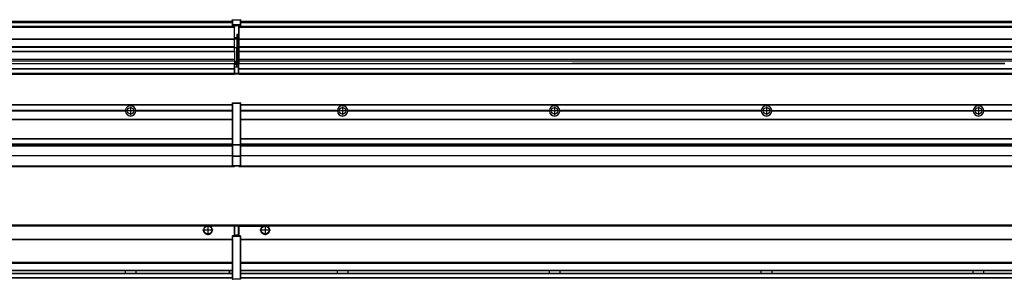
# Model space of a CAD drawing. Header units: inches. Extents: x -381 to 29822, y -418 to 176.
# Tile 43 of 49: x 24249 to 25178, y -154 to 90. Entities that reach past the tile are written whole.
import ezdxf

# ---------------------------------------------------------------- set-up
doc = ezdxf.new("R2010")
doc.units = ezdxf.units.IN
doc.linetypes.add('DOT_CENTER', pattern=[14, 12, -1, 0, -1])
doc.layers.add('1', color=7, linetype='Continuous')

# ---------------------------------------------------------------- blocks, each defined once
blk = doc.blocks.new('Modulos_intermedio__FL-14__14__23', base_point=(23055.18, -48.03))
at = {"color": 7, "linetype": 'Continuous'}
for p, q in [((23056.88, 10.47), (24449.18, 10.47)), ((23056.88, 10.22), (24449.18, 10.22)), ((24422.43, 10.47), (24422.48, 10.52)), ((24422.48, 10.52), (24429.88, 10.52)), ((24429.93, 10.47), (24429.88, 10.52)), ((24449.18, 11.72), (24449.19, 11.79)), ((24449.18, 11.72), (24449.18, 11.47)), ((24449.18, 11.47), (24449.43, 11.47)), ((24449.18, 11.47), (24449.18, -27.21)), ((24449.19, 11.79), (24449.2, 11.82)), ((24449.2, 11.82), (24449.22, 11.86)), ((24449.22, 11.86), (24449.25, 11.9)), ((24449.25, 11.9), (24449.29, 11.93)), ((24449.29, 11.93), (24449.34, 11.96)), ((24449.34, 11.96), (24449.36, 11.96)), ((24449.36, 11.96), (24449.43, 11.97)), ((24449.43, 11.97), (24456.63, 11.97)), ((24449.43, 11.97), (24449.43, 11.47)), ((24449.43, 11.47), (24449.43, -27.21)), ((24456.63, 11.47), (24449.43, 11.47)), ((24456.7, 11.96), (24456.63, 11.97)), ((24456.63, 11.97), (24456.63, 11.47)), ((24456.63, 11.47), (24456.63, -27.21)), ((24456.88, 11.47), (24456.63, 11.47)), ((24456.72, 11.96), (24456.7, 11.96)), ((24456.76, 11.93), (24456.72, 11.96)), ((24456.8, 11.9), (24456.76, 11.93)), ((24456.84, 11.86), (24456.8, 11.9)), ((24456.86, 11.82), (24456.84, 11.86)), ((24456.87, 11.79), (24456.86, 11.82)), ((24456.88, 11.72), (24456.87, 11.79)), ((24456.88, 11.72), (24456.88, 11.47)), ((24456.88, 11.47), (24456.88, -27.21)), ((24348.29, 4.77), (24158.07, 4.77)), ((24348.29, 4.17), (24158.07, 4.17)), ((24348.28, 4.47), (24158.08, 4.47)), ((24348.29, 4.77), (24348.28, 4.47)), ((24348.28, 4.47), (24348.29, 4.17)), ((24350.83, 6.57), (24350.85, 6.59)), ((24350.84, 2.36), (24350.83, 2.38)), ((24355.9, 6.06), (24355.91, 6.03)), ((24449.18, 4.77), (24358.07, 4.77)), ((24358.08, 4.47), (24358.07, 4.77)), ((24358.07, 4.17), (24358.08, 4.47)), ((24449.18, 4.17), (24358.07, 4.17)), ((24449.18, 4.47), (24358.08, 4.47)), ((23056.88, -3.53), (24449.18, -3.53)), ((23056.88, -3.78), (24449.18, -3.78)), ((24449.18, -4.03), (23056.88, -4.03)), ((23056.88, -21.53), (24449.18, -21.53)), ((23056.88, -21.78), (24449.18, -21.78)), ((23056.88, -26.73), (24449.18, -26.73)), ((23056.88, -26.82), (24449.18, -26.82)), ((24449.18, -27.21), (24449.18, -27.52)), ((24449.18, -27.21), (24449.43, -27.21)), ((24449.18, -27.52), (24449.19, -27.54)), ((24449.18, -27.52), (24449.18, -38.19)), ((24449.19, -27.54), (24449.22, -27.57)), ((24449.22, -27.57), (24449.25, -27.59)), ((24449.25, -27.59), (24449.29, -27.6)), ((24449.29, -27.6), (24449.34, -27.61)), ((24449.34, -27.61), (24449.36, -27.61)), ((24449.36, -27.61), (24449.43, -27.62)), ((24449.43, -27.21), (24456.63, -27.21)), ((24449.43, -27.21), (24449.43, -27.62)), ((24449.43, -27.62), (24456.63, -27.62)), ((24449.43, -27.62), (24449.43, -38.3)), ((24456.88, -27.21), (24456.63, -27.21)), ((24456.63, -27.21), (24456.63, -27.62)), ((24456.7, -27.61), (24456.63, -27.62)), ((24456.63, -27.62), (24456.63, -38.3)), ((24456.72, -27.61), (24456.7, -27.61)), ((24456.76, -27.6), (24456.72, -27.61)), ((24456.8, -27.59), (24456.76, -27.6)), ((24456.84, -27.57), (24456.8, -27.59)), ((24456.87, -27.54), (24456.84, -27.57)), ((24456.88, -27.52), (24456.87, -27.54)), ((24456.88, -27.21), (24456.88, -27.52)), ((24456.88, -27.52), (24456.88, -38.19)), ((23056.88, -28.37), (24449.18, -28.37)), ((23056.88, -28.53), (24449.18, -28.53)), ((23056.88, -28.65), (24449.18, -28.65)), ((24449.18, -38.02), (23056.88, -38.02)), ((24449.18, -38.11), (23056.88, -38.11)), ((24449.18, -38.19), (24449.19, -38.22)), ((24449.18, -38.19), (24449.18, -38.71)), ((24449.18, -38.71), (24449.43, -38.71)), ((24449.18, -38.71), (24449.18, -47.03)), ((24449.19, -38.22), (24449.22, -38.25)), ((24449.22, -38.25), (24449.25, -38.27)), ((24449.25, -38.27), (24449.29, -38.28)), ((24449.29, -38.28), (24449.34, -38.29)), ((24449.34, -38.29), (24449.36, -38.29)), ((24449.36, -38.29), (24449.43, -38.3)), ((24449.43, -38.3), (24449.43, -38.71)), ((24456.63, -38.3), (24449.43, -38.3)), ((24449.43, -38.71), (24449.43, -47.03)), ((24456.63, -38.71), (24449.43, -38.71)), ((24456.7, -38.29), (24456.63, -38.3)), ((24456.63, -38.3), (24456.63, -38.71)), ((24456.88, -38.71), (24456.63, -38.71)), ((24456.63, -38.71), (24456.63, -47.03)), ((24456.72, -38.29), (24456.7, -38.29)), ((24456.76, -38.28), (24456.72, -38.29)), ((24456.8, -38.27), (24456.76, -38.28)), ((24456.84, -38.25), (24456.8, -38.27)), ((24456.87, -38.22), (24456.84, -38.25)), ((24456.88, -38.19), (24456.87, -38.22)), ((24456.88, -38.19), (24456.88, -38.71)), ((24456.88, -38.71), (24456.88, -47.03)), ((23055.18, -48.03), (24451.18, -48.03)), ((23056.63, -47.53), (24449.43, -47.53)), ((24449.18, -47.03), (24449.43, -47.03)), ((24449.18, -47.03), (24449.18, -47.28)), ((24449.18, -47.28), (24449.19, -47.34)), ((24449.19, -47.34), (24449.2, -47.37)), ((24449.2, -47.37), (24449.22, -47.41)), ((24449.22, -47.41), (24449.25, -47.45)), ((24449.25, -47.45), (24449.29, -47.49)), ((24449.29, -47.49), (24449.34, -47.51)), ((24449.34, -47.51), (24449.36, -47.52)), ((24449.36, -47.52), (24449.43, -47.53)), ((24449.43, -47.03), (24456.63, -47.03)), ((24449.43, -47.03), (24449.43, -47.53)), ((24449.43, -47.53), (24456.63, -47.53)), ((24451.18, -47.53), (24451.18, -48.03)), ((24456.63, -47.03), (24456.63, -47.53)), ((24456.88, -47.03), (24456.63, -47.03)), ((24456.7, -47.52), (24456.63, -47.53)), ((24456.72, -47.51), (24456.7, -47.52)), ((24456.76, -47.49), (24456.72, -47.51)), ((24456.8, -47.45), (24456.76, -47.49)), ((24456.84, -47.41), (24456.8, -47.45)), ((24456.86, -47.37), (24456.84, -47.41)), ((24456.87, -47.34), (24456.86, -47.37)), ((24456.88, -47.28), (24456.87, -47.34)), ((24456.88, -47.03), (24456.88, -47.28))]:
    blk.add_line(p, q, dxfattribs=at)
blk.add_circle((24353.18, 4.47), 3.15, dxfattribs=at)
for start, end in [(3.5101, 176.4899), (183.51008, 356.48992)]:
    blk.add_arc((24353.18, 4.47), 4.9, start, end, dxfattribs=at)
at = {"layer": '1', "color": 2, "linetype": 'DOT_CENTER'}
for p, q in [((24357.33, 4.47), (24349.03, 4.47)), ((24353.18, 8.62), (24353.18, 0.32))]:
    blk.add_line(p, q, dxfattribs=at)
blk = doc.blocks.new('Modulos_intermedio__FL-14__13__35', base_point=(24455.18, -48.03))
at = {"color": 7, "linetype": 'Continuous'}
for p, q in [((24456.88, 10.47), (25849.18, 10.47)), ((24456.88, 10.22), (25849.18, 10.22)), ((24476.43, 10.47), (24476.48, 10.52)), ((24476.48, 10.52), (24483.88, 10.52)), ((24483.93, 10.47), (24483.88, 10.52)), ((24548.29, 4.77), (24456.88, 4.77)), ((24548.28, 4.47), (24456.88, 4.47)), ((24548.29, 4.17), (24456.88, 4.17)), ((24548.28, 4.47), (24548.29, 4.77)), ((24548.29, 4.17), (24548.28, 4.47)), ((24550.84, 6.59), (24550.83, 6.57)), ((24550.83, 2.38), (24550.84, 2.36)), ((24748.29, 4.77), (24558.07, 4.77)), ((24558.07, 4.77), (24558.08, 4.47)), ((24558.08, 4.47), (24558.07, 4.17)), ((24748.29, 4.17), (24558.07, 4.17)), ((24748.28, 4.47), (24558.08, 4.47)), ((24748.28, 4.47), (24748.29, 4.77)), ((24748.29, 4.17), (24748.28, 4.47)), ((24750.84, 6.59), (24750.83, 6.57)), ((24750.83, 2.38), (24750.84, 2.36)), ((24948.29, 4.77), (24758.07, 4.77)), ((24758.07, 4.77), (24758.08, 4.47)), ((24758.08, 4.47), (24758.07, 4.17)), ((24948.29, 4.17), (24758.07, 4.17)), ((24948.28, 4.47), (24758.08, 4.47)), ((24948.28, 4.47), (24948.29, 4.77)), ((24948.29, 4.17), (24948.28, 4.47)), ((24950.84, 6.59), (24950.83, 6.57)), ((24950.83, 2.38), (24950.84, 2.36)), ((24958.07, 4.77), (25148.29, 4.77)), ((24958.07, 4.77), (24958.08, 4.47)), ((24958.08, 4.47), (24958.07, 4.17)), ((25148.29, 4.17), (24958.07, 4.17)), ((25148.28, 4.47), (24958.08, 4.47)), ((25148.28, 4.47), (25148.29, 4.77)), ((25148.29, 4.17), (25148.28, 4.47)), ((25150.84, 6.59), (25150.83, 6.57)), ((25150.83, 2.38), (25150.84, 2.36)), ((25158.07, 4.77), (25348.29, 4.77)), ((25158.07, 4.77), (25158.08, 4.47)), ((25158.08, 4.47), (25158.07, 4.17)), ((25348.29, 4.17), (25158.07, 4.17)), ((25348.28, 4.47), (25158.08, 4.47)), ((24456.88, -3.53), (25849.18, -3.53)), ((24456.88, -3.78), (25849.18, -3.78)), ((25849.18, -4.03), (24456.88, -4.03)), ((24456.88, -21.53), (25849.18, -21.53)), ((24456.88, -21.78), (25849.18, -21.78)), ((24456.88, -26.73), (25849.18, -26.73)), ((24456.88, -26.82), (25849.18, -26.82)), ((24456.88, -28.37), (25849.18, -28.37)), ((24456.88, -28.53), (25849.18, -28.53)), ((24456.88, -28.65), (25849.18, -28.65)), ((25849.18, -38.02), (24456.88, -38.02)), ((25849.18, -38.11), (24456.88, -38.11)), ((24455.18, -47.53), (24455.18, -48.03)), ((24455.18, -48.03), (25851.18, -48.03)), ((24456.63, -47.53), (25849.43, -47.53))]:
    blk.add_line(p, q, dxfattribs=at)
for centre in [(24553.18, 4.47), (24753.18, 4.47), (24953.18, 4.47), (25153.18, 4.47)]:
    blk.add_circle(centre, 3.15, dxfattribs=at)
for centre, start, end in [((24553.18, 4.47), 3.5101, 176.4899), ((24753.18, 4.47), 3.5101, 176.4899), ((24953.18, 4.47), 3.5101, 176.4899), ((25153.18, 4.47), 3.5101, 176.4899), ((24553.18, 4.47), 183.51008, 356.48992), ((24753.18, 4.47), 183.51008, 356.48992), ((24953.18, 4.47), 183.51008, 356.48992), ((25153.18, 4.47), 183.51008, 356.48992)]:
    blk.add_arc(centre, 4.9, start, end, dxfattribs=at)
at = {"layer": '1', "color": 2, "linetype": 'DOT_CENTER'}
for p, q in [((24557.33, 4.47), (24549.03, 4.47)), ((24553.18, 8.62), (24553.18, 0.32)), ((24757.33, 4.47), (24749.03, 4.47)), ((24753.18, 8.62), (24753.18, 0.32)), ((24957.33, 4.47), (24949.03, 4.47)), ((24953.18, 8.62), (24953.18, 0.32)), ((25157.33, 4.47), (25149.03, 4.47)), ((25153.18, 8.62), (25153.18, 0.32))]:
    blk.add_line(p, q, dxfattribs=at)
blk = doc.blocks.new('F-288__38', base_point=(621.12, -75.97))
for name, p in [('Modulos_intermedio__FL-14__14__23', (23055.18, -48.03)), ('Modulos_intermedio__FL-14__13__35', (24455.18, -48.03))]:
    blk.add_blockref(name, p)
blk = doc.blocks.new('Alzado2', base_point=(2889, -32))
blk.add_blockref('F-288__38', (621.12, -75.97))
blk = doc.blocks.new('Modulos_intermedio__FL-14__14__52', base_point=(23055.18, 38.97))
at = {"color": 7, "linetype": 'Continuous'}
for p, q in [((24451.18, 83.99), (23055.18, 83.99)), ((23055.18, 83.97), (24451.18, 83.97)), ((23056.88, 88.97), (24449.18, 88.97)), ((23056.88, 88.96), (24449.18, 88.96)), ((23056.88, 88.35), (24449.18, 88.35)), ((23056.88, 88.03), (24449.18, 88.03)), ((23056.88, 87.7), (24449.18, 87.7)), ((24449.18, 90.22), (24449.19, 90.29)), ((24449.18, 90.22), (24449.2, 90.24)), ((24449.18, 90.16), (24449.18, 90.22)), ((24449.18, 90.22), (24449.18, 90.16)), ((24449.18, 90.16), (24449.18, 85.33)), ((24449.18, 85.33), (24449.19, 85.4)), ((24449.18, 85.33), (24449.18, 85.22)), ((24449.18, 85.22), (24449.19, 85.29)), ((24449.18, 85.22), (24449.18, 84.97)), ((24449.18, 84.97), (24449.18, 84.72)), ((24449.18, 84.97), (24449.43, 84.97)), ((24449.19, 84.66), (24449.18, 84.72)), ((24449.19, 90.29), (24449.2, 90.32)), ((24449.19, 85.4), (24449.2, 85.42)), ((24449.19, 85.29), (24449.2, 85.32)), ((24449.2, 84.63), (24449.19, 84.66)), ((24449.2, 90.32), (24449.22, 90.36)), ((24449.2, 90.24), (24449.22, 90.28)), ((24449.2, 85.42), (24449.22, 85.46)), ((24449.2, 85.32), (24449.22, 85.36)), ((24449.22, 84.59), (24449.2, 84.63)), ((24449.22, 90.36), (24449.25, 90.4)), ((24449.22, 90.28), (24449.25, 90.32)), ((24449.22, 85.46), (24449.25, 85.5)), ((24449.22, 85.36), (24449.25, 85.4)), ((24449.22, 85.36), (24449.25, 85.4)), ((24449.25, 84.55), (24449.22, 84.59)), ((24449.25, 90.4), (24449.29, 90.43)), ((24449.25, 90.32), (24449.29, 90.35)), ((24449.25, 85.5), (24449.29, 85.53)), ((24449.25, 85.4), (24449.34, 85.46)), ((24449.25, 85.4), (24449.29, 85.43)), ((24449.29, 84.51), (24449.25, 84.55)), ((24449.29, 90.43), (24449.34, 90.46)), ((24449.29, 90.35), (24449.34, 90.37)), ((24449.29, 85.53), (24449.34, 85.55)), ((24449.29, 85.43), (24449.34, 85.46)), ((24449.34, 84.49), (24449.29, 84.51)), ((24449.34, 90.46), (24449.36, 90.46)), ((24449.34, 90.37), (24449.36, 90.38)), ((24449.34, 85.55), (24449.36, 85.55)), ((24449.34, 85.46), (24449.36, 85.46)), ((24449.36, 84.48), (24449.34, 84.49)), ((24449.36, 90.46), (24449.43, 90.47)), ((24449.36, 90.38), (24449.43, 90.39)), ((24449.36, 85.55), (24449.43, 85.56)), ((24449.36, 85.46), (24449.43, 85.47)), ((24449.43, 84.47), (24449.36, 84.48)), ((24449.43, 90.47), (24456.63, 90.47)), ((24449.43, 90.47), (24449.43, 90.39)), ((24449.43, 90.39), (24456.63, 90.39)), ((24449.43, 90.39), (24449.43, 85.56)), ((24449.43, 85.56), (24449.43, 85.47)), ((24456.63, 85.56), (24449.43, 85.56)), ((24449.43, 85.47), (24456.63, 85.47)), ((24449.43, 85.47), (24449.43, 84.97)), ((24449.43, 84.97), (24451.18, 84.97)), ((24449.43, 84.97), (24449.43, 84.47)), ((24449.43, 84.47), (24451.18, 84.47)), ((24451.18, 84.97), (24451.18, 83.97)), ((24451.18, 84.97), (24454.88, 84.97)), ((24451.18, 83.97), (24451.18, 83.47)), ((24454.88, 84.97), (24456.63, 84.97)), ((24454.88, 84.97), (24454.88, 77.44)), ((24454.88, 84.47), (24456.63, 84.47)), ((24456.7, 90.46), (24456.63, 90.47)), ((24456.63, 90.47), (24456.63, 90.39)), ((24456.7, 90.38), (24456.63, 90.39)), ((24456.63, 90.39), (24456.63, 85.56)), ((24456.63, 85.56), (24456.63, 85.47)), ((24456.7, 85.55), (24456.63, 85.56)), ((24456.63, 85.47), (24456.63, 84.97)), ((24456.7, 85.46), (24456.63, 85.47)), ((24456.63, 84.97), (24456.63, 84.47)), ((24456.88, 84.97), (24456.63, 84.97)), ((24456.63, 84.47), (24456.7, 84.48)), ((24456.72, 90.46), (24456.7, 90.46)), ((24456.72, 90.37), (24456.7, 90.38)), ((24456.72, 85.55), (24456.7, 85.55)), ((24456.72, 85.46), (24456.7, 85.46)), ((24456.7, 84.48), (24456.72, 84.49)), ((24456.76, 90.43), (24456.72, 90.46)), ((24456.76, 90.35), (24456.72, 90.37)), ((24456.76, 85.53), (24456.72, 85.55)), ((24456.72, 85.46), (24456.76, 85.43)), ((24456.76, 85.43), (24456.72, 85.46)), ((24456.72, 84.49), (24456.76, 84.51)), ((24456.8, 90.4), (24456.76, 90.43)), ((24456.8, 90.32), (24456.76, 90.35)), ((24456.8, 85.5), (24456.76, 85.53)), ((24456.8, 85.4), (24456.76, 85.43)), ((24456.76, 84.51), (24456.8, 84.55)), ((24456.84, 90.36), (24456.8, 90.4)), ((24456.84, 90.28), (24456.8, 90.32)), ((24456.84, 85.46), (24456.8, 85.5)), ((24456.8, 85.4), (24456.84, 85.36)), ((24456.84, 85.36), (24456.8, 85.4)), ((24456.8, 84.55), (24456.84, 84.59)), ((24456.86, 90.32), (24456.84, 90.36)), ((24456.86, 90.24), (24456.84, 90.28)), ((24456.86, 85.42), (24456.84, 85.46)), ((24456.86, 85.32), (24456.84, 85.36)), ((24456.84, 84.59), (24456.86, 84.63)), ((24456.87, 90.29), (24456.86, 90.32)), ((24456.87, 90.22), (24456.86, 90.24)), ((24456.87, 85.4), (24456.86, 85.42)), ((24456.87, 85.29), (24456.86, 85.32)), ((24456.86, 84.63), (24456.87, 84.66)), ((24456.88, 90.22), (24456.87, 90.29)), ((24456.88, 90.16), (24456.87, 90.22)), ((24456.88, 85.33), (24456.87, 85.4)), ((24456.88, 85.22), (24456.87, 85.29)), ((24456.87, 84.66), (24456.88, 84.72)), ((24456.88, 90.22), (24456.88, 90.16)), ((24456.88, 90.16), (24456.88, 85.33)), ((24456.88, 85.33), (24456.88, 85.22)), ((24456.88, 85.22), (24456.88, 84.97)), ((24456.88, 84.97), (24456.88, 84.72)), ((23055.18, 83.47), (24451.18, 83.47)), ((24451.18, 72.41), (24451.18, 83.47)), ((24453.43, 76.45), (24453.43, 73.5)), ((24454.88, 76.45), (24453.43, 76.45)), ((24453.68, 76.45), (24453.68, 73.5)), ((24453.68, 76.3), (24454.88, 76.3)), ((24454.88, 79.65), (24455.18, 79.58)), ((24454.88, 78.12), (24455.18, 78.12)), ((24454.88, 77.6), (24455.18, 77.6)), ((24454.88, 77.44), (24455.18, 77.36)), ((24454.88, 76.45), (24455.18, 76.53)), ((24454.88, 76.3), (24454.88, 76.45)), ((24455.18, 76.3), (24454.88, 76.3)), ((24454.88, 63.97), (24454.88, 76.3)), ((23055.18, 72.41), (24451.18, 72.41)), ((23055.18, 72.16), (24451.18, 72.16)), ((24453.43, 73.5), (24451.18, 73.5)), ((24453.43, 73), (24451.18, 73)), ((24451.18, 72.5), (24453.43, 72.5)), ((24451.18, 72.41), (24451.18, 72.16)), ((24451.18, 64.79), (24451.18, 72.16)), ((24453.43, 73.5), (24453.68, 73.5)), ((24453.43, 73), (24453.43, 73.5)), ((24453.43, 73), (24453.43, 72.5)), ((24453.68, 72.5), (24453.43, 72.5)), ((24453.43, 72.5), (24453.43, 63.97)), ((24453.68, 73.19), (24453.67, 73.21)), ((24453.68, 73.25), (24453.68, 73.5)), ((24453.68, 73.19), (24453.68, 72.5)), ((24453.68, 63.97), (24453.68, 72.5)), ((24451.18, 64.79), (23055.18, 64.79)), ((23055.18, 64.54), (24451.18, 64.54)), ((23055.18, 60.91), (24451.18, 60.91)), ((23055.18, 60.41), (24451.18, 60.41)), ((24451.18, 64.79), (24451.18, 64.54)), ((24451.18, 60.91), (24451.18, 64.54)), ((24453.43, 63.97), (24451.18, 63.97)), ((24451.18, 60.91), (24451.18, 60.41)), ((24451.18, 60.41), (24451.18, 59.42)), ((24451.18, 59.42), (24451.18, 53.15)), ((24453.43, 50.98), (24453.43, 63.97)), ((24453.43, 63.97), (24453.68, 63.97)), ((24453.68, 50.98), (24453.68, 63.97)), ((24453.68, 63.97), (24454.88, 63.97)), ((24454.88, 49.58), (24454.88, 63.97)), ((24455.18, 63.97), (24454.88, 63.97)), ((23055.18, 53.15), (24451.18, 53.15)), ((24451.18, 51.48), (23055.18, 51.48)), ((23778.18, 49.19), (24451.18, 49.19)), ((23778.18, 49.16), (24451.18, 49.16)), ((24451.13, 44.48), (24451.13, 47.58)), ((24451.13, 47.58), (24451.18, 47.58)), ((24451.18, 53.15), (24451.18, 51.48)), ((24451.18, 51.48), (24451.18, 51.37)), ((24451.18, 51.37), (24451.18, 49.19)), ((24453.43, 50.98), (24451.18, 50.98)), ((24453.43, 49.98), (24451.18, 49.98)), ((24451.18, 49.19), (24451.18, 49.16)), ((24451.18, 47.58), (24451.18, 49.16)), ((24453.43, 48.98), (24451.18, 48.98)), ((24453.43, 47.91), (24451.18, 47.91)), ((24451.18, 46), (24451.18, 47.58)), ((24453.43, 49.98), (24453.43, 50.98)), ((24453.43, 50.98), (24453.68, 50.98)), ((24453.43, 49.98), (24453.43, 48.98)), ((24453.43, 47.91), (24453.43, 48.98)), ((24453.68, 48.98), (24453.43, 48.98)), ((24453.43, 46), (24453.43, 47.91)), ((24453.43, 47.91), (24453.52, 47.89)), ((24453.52, 47.89), (24453.6, 47.83)), ((24453.6, 47.83), (24453.66, 47.75)), ((24453.66, 47.75), (24453.68, 47.66)), ((24453.68, 49.73), (24453.68, 50.98)), ((24453.68, 49.73), (24453.68, 48.98)), ((24453.68, 49.58), (24454.88, 49.58)), ((24453.68, 47.66), (24453.68, 48.98)), ((24453.68, 48.93), (24454.88, 48.93)), ((24453.68, 46), (24453.68, 47.66)), ((24454.88, 48.93), (24454.88, 49.58)), ((24455.18, 49.58), (24454.88, 49.58)), ((24454.88, 48.93), (24454.88, 47.33)), ((24454.88, 48.93), (24455.18, 48.85)), ((24454.88, 47.33), (24454.88, 46)), ((23055.18, 44.48), (24451.13, 44.48)), ((23055.18, 44.04), (24451.13, 44.04)), ((23055.18, 39.97), (24451.13, 39.97)), ((23055.18, 39.47), (24451.13, 39.47)), ((23055.18, 39.22), (24451.13, 39.22)), ((23055.18, 38.97), (24451.13, 38.97)), ((24451.13, 45.47), (24451.18, 45.48)), ((24451.13, 44.48), (24451.18, 44.48)), ((24451.13, 44.48), (24451.13, 44.04)), ((24451.13, 39.97), (24451.13, 44.04)), ((24451.18, 40.48), (24451.13, 40.49)), ((24451.13, 39.97), (24451.13, 39.47)), ((24451.13, 39.22), (24451.13, 39.47)), ((24451.13, 39.22), (24451.13, 38.97)), ((24451.18, 46), (24453.43, 46)), ((24451.18, 46), (24451.18, 39.97)), ((24451.18, 39.97), (24454.63, 39.97)), ((24451.18, 39.97), (24451.18, 39.47)), ((24451.18, 39.47), (24454.63, 39.47)), ((24453.43, 46), (24454.88, 46)), ((24455.18, 45.08), (24454.63, 44.93)), ((24454.63, 44.93), (24454.63, 39.97)), ((24454.63, 39.97), (24454.63, 39.47)), ((24454.88, 39.97), (24454.63, 39.97)), ((24455.18, 45.92), (24454.88, 46)), ((24454.88, 45), (24455.18, 45.08)), ((24454.88, 45), (24454.88, 39.97)), ((24454.88, 44.81), (24455.18, 44.87)), ((24454.88, 41.31), (24455.18, 41.37)), ((24454.88, 40.83), (24455.18, 40.91)), ((24454.88, 39.97), (24454.88, 39.72))]:
    blk.add_line(p, q, dxfattribs=at)
for centre, start, end in [((24453.43, 73.25), 270, 0), ((24453.43, 49.73), 0, 90), ((24454.63, 39.72), 270, 0)]:
    blk.add_arc(centre, 0.25, start, end, dxfattribs=at)
blk = doc.blocks.new('Modulos_intermedio__FL-14__13__64', base_point=(24455.18, 38.97))
at = {"color": 7, "linetype": 'Continuous'}
for p, q in [((24455.18, 84.47), (24455.18, 83.99)), ((24455.18, 83.99), (24455.18, 83.97)), ((25851.18, 83.99), (24455.18, 83.99)), ((24455.18, 83.97), (24455.18, 83.47)), ((24455.18, 83.97), (25851.18, 83.97)), ((24456.88, 88.97), (25849.18, 88.97)), ((24456.88, 88.96), (25849.18, 88.96)), ((24456.88, 88.35), (25849.18, 88.35)), ((24456.88, 88.03), (25849.18, 88.03)), ((24456.88, 87.7), (25849.18, 87.7)), ((24455.18, 83.47), (24455.18, 72.41)), ((24455.18, 83.47), (25851.18, 83.47)), ((24455.18, 72.41), (24455.18, 72.16)), ((24455.18, 72.41), (25851.18, 72.41)), ((24455.18, 72.16), (25851.18, 72.16)), ((24455.18, 72.16), (24455.18, 64.79)), ((25851.18, 64.79), (24455.18, 64.79)), ((24455.18, 64.79), (24455.18, 64.54)), ((24455.18, 64.54), (24455.18, 60.91)), ((24455.18, 64.54), (25851.18, 64.54)), ((24455.18, 60.91), (24455.18, 60.41)), ((24455.18, 60.91), (25851.18, 60.91)), ((24455.18, 60.41), (25851.18, 60.41)), ((24455.18, 60.41), (24455.18, 59.42)), ((24455.18, 59.42), (24455.18, 53.15)), ((24455.18, 53.15), (24455.18, 51.48)), ((24455.18, 53.15), (25851.18, 53.15)), ((25851.18, 51.48), (24455.18, 51.48)), ((24455.18, 51.48), (24455.18, 51.37)), ((24455.18, 51.37), (24455.18, 49.19)), ((24455.18, 49.19), (24455.18, 49.16)), ((24455.18, 49.19), (24769.43, 49.19)), ((24455.18, 44.48), (24455.18, 49.16)), ((24455.18, 49.16), (24769.43, 49.16)), ((24769.43, 49.19), (24769.43, 49.18)), ((24778.18, 49.19), (24769.43, 49.19)), ((24769.43, 49.18), (24769.43, 49.16)), ((24769.43, 49.18), (24778.18, 49.18)), ((24769.43, 49.16), (24778.18, 49.16)), ((24778.18, 49.19), (24778.18, 49.18)), ((24969.43, 49.19), (24778.18, 49.19)), ((24778.18, 49.18), (24778.18, 49.16)), ((24778.18, 49.16), (24969.43, 49.16)), ((24969.43, 49.19), (24969.43, 49.18)), ((24978.18, 49.19), (24969.43, 49.19)), ((24969.43, 49.18), (24978.18, 49.18)), ((24969.43, 49.18), (24969.43, 49.16)), ((24969.43, 49.16), (24978.18, 49.16)), ((25169.43, 49.19), (24978.18, 49.19)), ((24978.18, 49.19), (24978.18, 49.18)), ((24978.18, 49.18), (24978.18, 49.16)), ((24978.18, 49.16), (25169.43, 49.16)), ((25169.43, 49.19), (25169.43, 49.18)), ((25178.18, 49.19), (25169.43, 49.19)), ((25169.43, 49.18), (25169.43, 49.16)), ((25169.43, 49.18), (25178.18, 49.18)), ((25169.43, 49.16), (25178.18, 49.16)), ((24455.18, 44.48), (24455.18, 44.04)), ((24455.18, 44.48), (25851.13, 44.48)), ((24455.18, 39.97), (24455.18, 44.04)), ((24455.18, 44.04), (25851.13, 44.04)), ((24455.18, 39.97), (24455.18, 39.47)), ((24455.18, 39.97), (25851.13, 39.97)), ((24455.18, 39.47), (24455.18, 39.22)), ((24455.18, 39.47), (25851.13, 39.47)), ((24455.18, 39.22), (24455.18, 38.97)), ((24455.18, 39.22), (25851.13, 39.22)), ((24455.18, 38.97), (25851.13, 38.97))]:
    blk.add_line(p, q, dxfattribs=at)
blk = doc.blocks.new('F-288__67', base_point=(621.12, 38.97))
for name, p in [('Modulos_intermedio__FL-14__14__52', (23055.18, 38.97)), ('Modulos_intermedio__FL-14__13__64', (24455.18, 38.97))]:
    blk.add_blockref(name, p)
blk = doc.blocks.new('Inferior2', base_point=(2889, 64.72))
blk.add_blockref('F-288__67', (621.12, 38.97))
blk = doc.blocks.new('Modulos_intermedio__FL-14__14__78', base_point=(23055.18, -154.47))
at = {"color": 7, "linetype": 'Continuous'}
for p, q in [((23055.18, -102.97), (24451.13, -102.97)), ((24423.77, -104.47), (23082.59, -104.47)), ((24424.72, -103.98), (24423.77, -104.47)), ((24426.18, -103.72), (24424.72, -103.98)), ((24427.63, -103.98), (24426.18, -103.72)), ((24428.59, -104.47), (24427.63, -103.98)), ((24451.13, -104.47), (24428.59, -104.47)), ((24451.13, -104.47), (24451.13, -102.97)), ((24451.13, -111.58), (24451.13, -104.47)), ((24451.18, -104.48), (24451.13, -104.49)), ((24451.18, -105.48), (24451.13, -105.49)), ((24451.13, -109.47), (24451.18, -109.48)), ((24454.63, -103.47), (24451.18, -103.47)), ((24451.18, -103.47), (24451.18, -103.97)), ((24451.18, -103.97), (24451.18, -111.58)), ((24451.18, -103.97), (24454.63, -103.97)), ((24454.63, -103.47), (24454.63, -103.97)), ((24454.88, -103.97), (24454.63, -103.97)), ((24454.63, -103.97), (24454.63, -112.97)), ((24454.88, -103.72), (24454.88, -103.97)), ((24454.88, -103.97), (24454.88, -112.97)), ((24454.88, -104.83), (24455.18, -104.91)), ((24454.88, -106.47), (24455.18, -106.47)), ((24454.88, -107.48), (24455.18, -107.48)), ((23056.88, -116.72), (24449.18, -116.72)), ((23056.88, -116.97), (24449.18, -116.97)), ((24449.18, -117.22), (23056.88, -117.22)), ((24449.18, -113.72), (24449.19, -113.66)), ((24449.18, -113.72), (24449.18, -113.97)), ((24449.18, -113.97), (24449.18, -153.97)), ((24449.18, -113.97), (24449.43, -113.97)), ((24449.19, -113.66), (24449.2, -113.63)), ((24449.2, -113.63), (24449.22, -113.59)), ((24449.22, -113.59), (24449.25, -113.55)), ((24449.25, -113.55), (24449.29, -113.51)), ((24449.29, -113.51), (24449.34, -113.49)), ((24449.34, -113.49), (24449.36, -113.48)), ((24449.36, -113.48), (24449.43, -113.47)), ((24451.18, -113.47), (24449.43, -113.47)), ((24449.43, -113.47), (24449.43, -113.97)), ((24456.63, -113.97), (24449.43, -113.97)), ((24449.43, -113.97), (24449.43, -153.97)), ((24451.18, -111.58), (24451.13, -111.58)), ((24451.18, -113.47), (24451.18, -111.58)), ((24454.63, -112.97), (24451.18, -112.97)), ((24454.88, -113.47), (24451.18, -113.47)), ((24454.63, -112.97), (24454.63, -113.47)), ((24454.88, -112.97), (24454.63, -112.97)), ((24454.88, -111.93), (24455.18, -112.01)), ((24454.88, -112.97), (24454.88, -113.26)), ((24454.88, -113.26), (24454.88, -113.47)), ((24456.63, -113.47), (24454.88, -113.47)), ((24456.7, -113.48), (24456.63, -113.47)), ((24456.63, -113.47), (24456.63, -113.97)), ((24456.88, -113.97), (24456.63, -113.97)), ((24456.63, -113.97), (24456.63, -153.97)), ((24456.72, -113.49), (24456.7, -113.48)), ((24456.76, -113.51), (24456.72, -113.49)), ((24456.8, -113.55), (24456.76, -113.51)), ((24456.84, -113.59), (24456.8, -113.55)), ((24456.86, -113.63), (24456.84, -113.59)), ((24456.87, -113.66), (24456.86, -113.63)), ((24456.88, -113.72), (24456.87, -113.66)), ((24456.88, -113.72), (24456.88, -113.97)), ((24456.88, -113.97), (24456.88, -153.97)), ((24449.18, -138.72), (23056.88, -138.72)), ((24449.18, -138.97), (23056.88, -138.97)), ((23056.88, -139.22), (24449.18, -139.22)), ((23056.88, -145.97), (24449.18, -145.97)), ((23056.88, -146.22), (24449.18, -146.22)), ((24348.28, -146.3), (24348.28, -146.22)), ((24348.28, -146.35), (24348.28, -146.3)), ((24348.29, -146.98), (24348.28, -146.35)), ((24348.28, -148.6), (24348.29, -147.96)), ((24348.28, -148.65), (24348.28, -148.6)), ((24348.29, -147.07), (24348.29, -146.98)), ((24348.29, -147.23), (24348.29, -147.07)), ((24348.29, -147.88), (24348.29, -147.23)), ((24348.29, -147.96), (24348.29, -147.88)), ((24358.07, -147.07), (24358.06, -147.47)), ((24358.06, -147.47), (24358.07, -148.2)), ((24358.08, -146.35), (24358.07, -146.59)), ((24358.07, -146.59), (24358.07, -147.07)), ((24358.07, -148.2), (24358.08, -148.5)), ((24358.08, -146.22), (24358.08, -146.3)), ((24358.08, -146.3), (24358.08, -146.35)), ((24358.08, -148.5), (24358.08, -148.6)), ((24358.08, -148.6), (24358.08, -148.72)), ((24446.18, -146.65), (24446.24, -146.4)), ((24446.18, -146.65), (24446.18, -147.16)), ((24446.18, -147.16), (24446.18, -148.23)), ((24446.18, -148.23), (24446.24, -148.55)), ((24446.24, -146.4), (24446.46, -146.22)), ((24446.24, -148.55), (24446.46, -148.72)), ((24446.6, -146.22), (24446.6, -146.26)), ((24446.6, -146.26), (24446.6, -146.97)), ((24446.6, -146.97), (24446.6, -148.69)), ((23056.88, -148.72), (24449.18, -148.72)), ((23056.88, -148.97), (24449.18, -148.97)), ((23056.88, -152.72), (24449.18, -152.72)), ((23056.88, -152.97), (24449.18, -152.97)), ((24348.28, -148.72), (24348.28, -148.65)), ((24446.6, -148.69), (24446.6, -148.72)), ((24449.18, -153.97), (24449.43, -153.97)), ((24449.18, -153.97), (24449.18, -154.22)), ((24449.18, -154.22), (24449.19, -154.29)), ((24449.19, -154.29), (24449.2, -154.32)), ((24449.2, -154.32), (24449.22, -154.36)), ((24449.22, -154.36), (24449.25, -154.4)), ((24449.25, -154.4), (24449.29, -154.43)), ((24449.29, -154.43), (24449.34, -154.46)), ((24449.34, -154.46), (24449.36, -154.46)), ((24449.36, -154.46), (24449.43, -154.47)), ((24449.43, -153.97), (24456.63, -153.97)), ((24449.43, -153.97), (24449.43, -154.47)), ((24456.63, -154.47), (24449.43, -154.47)), ((24456.88, -153.97), (24456.63, -153.97)), ((24456.63, -153.97), (24456.63, -154.47)), ((24456.7, -154.46), (24456.63, -154.47)), ((24456.72, -154.46), (24456.7, -154.46)), ((24456.76, -154.43), (24456.72, -154.46)), ((24456.8, -154.4), (24456.76, -154.43)), ((24456.84, -154.36), (24456.8, -154.4)), ((24456.86, -154.32), (24456.84, -154.36)), ((24456.87, -154.29), (24456.86, -154.32)), ((24456.88, -154.22), (24456.87, -154.29)), ((24456.88, -153.97), (24456.88, -154.22))]:
    blk.add_line(p, q, dxfattribs=at)
for radius in [4, 3.7]:
    blk.add_circle((24426.18, -107.97), radius, dxfattribs=at)
for centre, radius, start, end in [((24426.18, -107.97), 4.25, 124.56032, 55.43968), ((24454.63, -103.72), 0.25, 0, 90)]:
    blk.add_arc(centre, radius, start, end, dxfattribs=at)
at = {"layer": '1', "color": 2, "linetype": 'DOT_CENTER'}
for p, q in [((24431.18, -107.97), (24421.18, -107.97)), ((24426.18, -102.97), (24426.18, -112.97))]:
    blk.add_line(p, q, dxfattribs=at)
blk = doc.blocks.new('Modulos_intermedio__FL-14__13__90', base_point=(24455.18, -154.47))
at = {"color": 7, "linetype": 'Continuous'}
for p, q in [((24455.18, -102.97), (24455.18, -104.47)), ((24455.18, -102.97), (25851.13, -102.97)), ((24455.18, -104.47), (24477.77, -104.47)), ((24455.18, -104.47), (24455.18, -113.47)), ((24477.77, -104.47), (24478.72, -103.98)), ((24478.72, -103.98), (24480.18, -103.72)), ((24480.18, -103.72), (24481.63, -103.98)), ((24481.63, -103.98), (24482.59, -104.47)), ((25823.77, -104.47), (24482.59, -104.47)), ((24456.88, -116.72), (25849.18, -116.72)), ((24456.88, -116.97), (25849.18, -116.97)), ((25849.18, -117.22), (24456.88, -117.22)), ((25849.18, -138.72), (24456.88, -138.72)), ((25849.18, -138.97), (24456.88, -138.97)), ((24456.88, -139.22), (25849.18, -139.22)), ((24456.88, -145.97), (25849.18, -145.97)), ((24456.88, -146.22), (25849.18, -146.22)), ((24548.28, -146.3), (24548.28, -146.22)), ((24548.28, -146.35), (24548.28, -146.3)), ((24548.29, -147.23), (24548.28, -146.35)), ((24548.28, -148.6), (24548.29, -147.56)), ((24548.28, -148.72), (24548.28, -148.6)), ((24548.29, -147.56), (24548.29, -147.23)), ((24558.08, -146.52), (24558.07, -147.07)), ((24558.07, -147.07), (24558.07, -147.72)), ((24558.07, -147.72), (24558.07, -147.88)), ((24558.07, -147.88), (24558.08, -148.43)), ((24558.08, -146.22), (24558.08, -146.3)), ((24558.08, -146.3), (24558.08, -146.35)), ((24558.08, -146.35), (24558.08, -146.52)), ((24558.08, -148.43), (24558.08, -148.59)), ((24558.08, -148.59), (24558.08, -148.65)), ((24748.28, -146.3), (24748.28, -146.22)), ((24748.28, -146.35), (24748.28, -146.3)), ((24748.29, -146.98), (24748.28, -146.35)), ((24748.28, -148.6), (24748.29, -147.96)), ((24748.28, -148.65), (24748.28, -148.6)), ((24748.29, -147.07), (24748.29, -146.98)), ((24748.29, -147.23), (24748.29, -147.07)), ((24748.29, -147.88), (24748.29, -147.23)), ((24748.29, -147.96), (24748.29, -147.88)), ((24758.08, -146.52), (24758.07, -147.07)), ((24758.07, -147.07), (24758.07, -147.72)), ((24758.07, -147.72), (24758.07, -147.88)), ((24758.07, -147.88), (24758.08, -148.43)), ((24758.08, -146.22), (24758.08, -146.3)), ((24758.08, -146.3), (24758.08, -146.35)), ((24758.08, -146.35), (24758.08, -146.52)), ((24758.08, -148.43), (24758.08, -148.59)), ((24758.08, -148.59), (24758.08, -148.65)), ((24948.28, -146.3), (24948.28, -146.22)), ((24948.28, -146.35), (24948.28, -146.3)), ((24948.29, -146.98), (24948.28, -146.35)), ((24948.28, -148.6), (24948.29, -147.96)), ((24948.28, -148.65), (24948.28, -148.6)), ((24948.29, -147.07), (24948.29, -146.98)), ((24948.29, -147.23), (24948.29, -147.07)), ((24948.29, -147.88), (24948.29, -147.23)), ((24948.29, -147.96), (24948.29, -147.88)), ((24958.08, -146.52), (24958.07, -147.07)), ((24958.07, -147.07), (24958.07, -147.72)), ((24958.07, -147.72), (24958.07, -147.88)), ((24958.07, -147.88), (24958.08, -148.43)), ((24958.08, -146.22), (24958.08, -146.3)), ((24958.08, -146.3), (24958.08, -146.35)), ((24958.08, -146.35), (24958.08, -146.52)), ((24958.08, -148.43), (24958.08, -148.59)), ((24958.08, -148.59), (24958.08, -148.65)), ((25148.28, -146.3), (25148.28, -146.22)), ((25148.28, -146.35), (25148.28, -146.3)), ((25148.29, -146.98), (25148.28, -146.35)), ((25148.28, -148.6), (25148.29, -147.96)), ((25148.28, -148.65), (25148.28, -148.6)), ((25148.29, -147.07), (25148.29, -146.98)), ((25148.29, -147.23), (25148.29, -147.07)), ((25148.29, -147.88), (25148.29, -147.23)), ((25148.29, -147.96), (25148.29, -147.88)), ((25158.08, -146.52), (25158.07, -147.07)), ((25158.07, -147.07), (25158.07, -147.72)), ((25158.07, -147.72), (25158.07, -147.88)), ((25158.07, -147.88), (25158.08, -148.43)), ((25158.08, -146.22), (25158.08, -146.3)), ((25158.08, -146.3), (25158.08, -146.35)), ((25158.08, -146.35), (25158.08, -146.52)), ((25158.08, -148.43), (25158.08, -148.59)), ((25158.08, -148.59), (25158.08, -148.65)), ((24456.88, -148.72), (25849.18, -148.72)), ((24456.88, -148.97), (25849.18, -148.97)), ((24456.88, -152.72), (25849.18, -152.72)), ((24456.88, -152.97), (25849.18, -152.97)), ((24558.08, -148.65), (24558.08, -148.72)), ((24748.28, -148.72), (24748.28, -148.65)), ((24758.08, -148.65), (24758.08, -148.72)), ((24948.28, -148.72), (24948.28, -148.65)), ((24958.08, -148.65), (24958.08, -148.72)), ((25148.28, -148.72), (25148.28, -148.65)), ((25158.08, -148.65), (25158.08, -148.72))]:
    blk.add_line(p, q, dxfattribs=at)
for radius in [4, 3.7]:
    blk.add_circle((24480.18, -107.97), radius, dxfattribs=at)
blk.add_arc((24480.18, -107.97), 4.25, 124.56032, 55.43968, dxfattribs=at)
at = {"layer": '1', "color": 2, "linetype": 'DOT_CENTER'}
for p, q in [((24485.18, -107.97), (24475.18, -107.97)), ((24480.18, -102.97), (24480.18, -112.97))]:
    blk.add_line(p, q, dxfattribs=at)
blk = doc.blocks.new('F-288__93', base_point=(621.12, -154.47))
for name, p in [('Modulos_intermedio__FL-14__14__78', (23055.18, -154.47)), ('Modulos_intermedio__FL-14__13__90', (24455.18, -154.47))]:
    blk.add_blockref(name, p)
blk = doc.blocks.new('Superior1', base_point=(2889, -128.72))
blk.add_blockref('F-288__93', (621.12, -154.47))

msp = doc.modelspace()

# ---------------------------------------------------------------- block references
for name, p in [('Inferior2', (2889, 64.72)), ('Alzado2', (2889, -32)), ('Superior1', (2889, -128.72))]:
    msp.add_blockref(name, p)

doc.saveas('drawing.dxf')
